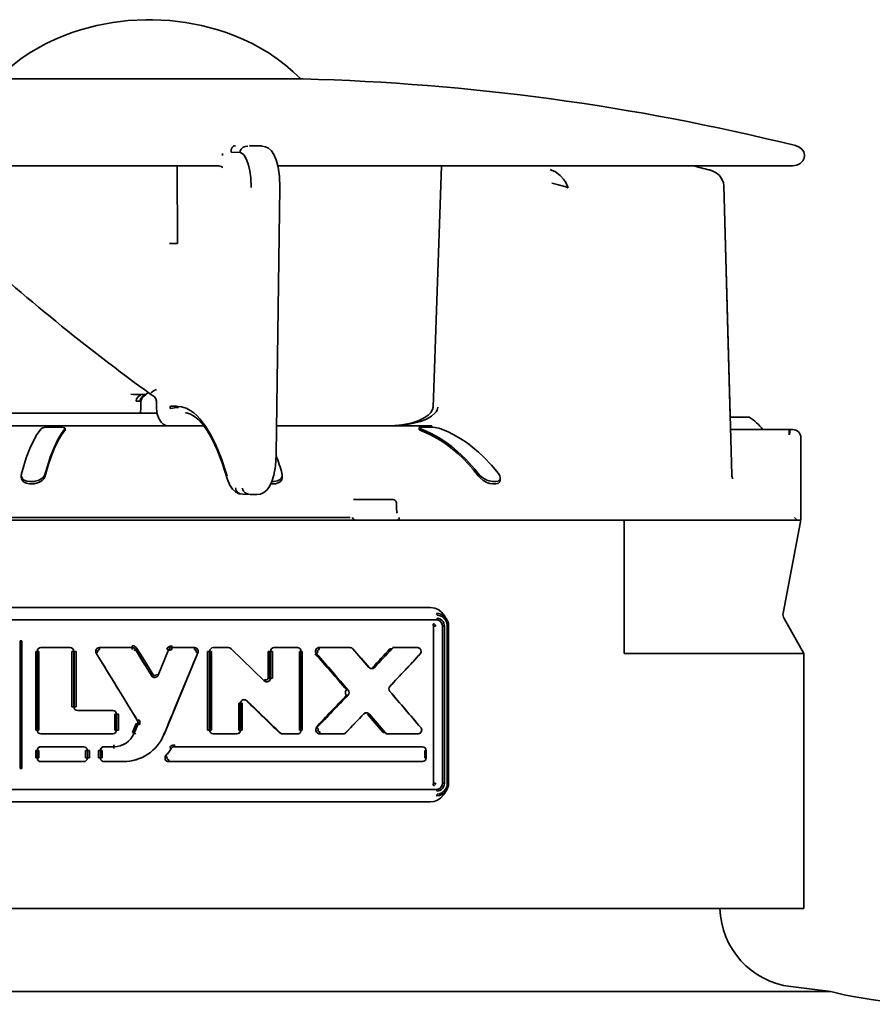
# Model space of a CAD drawing. Extents: x 6.5 to 64.9, y -6 to 65.8.
# Tile 7 of 25: x 17 to 21.2, y 23.4 to 28.2. Entities that reach past the tile are written whole.
import ezdxf

# ---------------------------------------------------------------- set-up
doc = ezdxf.new("R2010")
doc.units = 0
doc.header["$MEASUREMENT"] = 0

msp = doc.modelspace()

# ---------------------------------------------------------------- linework, layer by layer
at = {"color": 7, "lineweight": 35}
for p, q in [((17.289504, 27.871493), (16.883035, 27.871493)), ((18.299863, 27.871493), (17.289501, 27.871493)), ((18.383191, 27.871493), (18.299866, 27.871493)), ((18.371685, 27.871493), (18.383186, 27.871493)), ((18.123078, 27.546853), (18.181062, 27.545253)), ((18.076747, 27.513562), (18.033479, 27.514802)), ((16.201129, 27.448964), (17.970604, 27.448964)), ((17.770263, 27.448964), (17.772306, 27.071492)), ((17.970622, 27.448896), (17.96972, 27.448959)), ((17.970832, 27.448894), (17.970622, 27.448896)), ((18.260332, 27.448966), (20.758994, 27.448966)), ((19.05675, 27.448966), (19.015729, 26.275851)), ((20.718626, 27.448966), (20.280235, 27.448966)), ((20.718626, 27.448966), (20.758994, 27.448966)), ((18.269858, 27.3435), (18.252615, 26.04831)), ((20.428657, 27.353234), (20.428659, 27.35311)), ((20.428659, 27.35311), (20.46862, 25.943935)), ((20.428671, 27.352754), (20.428666, 27.352891)), ((20.460616, 26.226141), (20.428671, 27.352754)), ((17.772332, 27.071492), (17.733965, 27.071497)), ((17.546061, 26.337619), (17.563447, 26.337179)), ((17.614643, 26.336689), (17.595579, 26.336689)), ((17.618594, 26.336619), (17.596057, 26.336569)), ((17.630594, 26.346138), (17.618091, 26.336776)), ((17.618594, 26.336636), (17.621078, 26.336704)), ((17.643679, 26.336725), (17.642526, 26.337439)), ((17.571152, 26.303985), (17.590745, 26.303985)), ((17.594143, 26.269058), (17.594511, 26.303723)), ((17.670586, 26.269072), (17.670218, 26.303723)), ((17.634817, 26.246328), (16.267509, 26.246328)), ((17.672919, 26.246328), (17.634817, 26.246328)), ((17.738226, 26.279319), (17.7366, 26.279311)), ((17.737778, 26.268741), (17.739124, 26.268935)), ((17.777002, 26.273753), (17.776589, 26.279035)), ((17.812095, 26.247885), (17.811683, 26.247907)), ((17.812111, 26.247883), (17.811685, 26.247907)), ((20.552928, 26.226141), (20.460616, 26.226141)), ((16.27884, 26.184728), (17.462788, 26.184728)), ((17.140951, 26.184728), (17.140951, 26.178286)), ((17.210016, 26.184728), (17.140951, 26.184728)), ((17.140951, 26.178286), (17.210016, 26.178286)), ((17.210016, 26.178286), (17.210016, 26.184728)), ((17.226228, 26.163477), (17.226228, 26.171755)), ((17.462788, 26.184728), (17.634818, 26.184728)), ((17.634818, 26.184728), (17.820879, 26.184728)), ((17.820879, 26.184728), (17.900355, 26.184728)), ((18.254432, 26.184728), (18.990796, 26.184728)), ((18.947324, 26.16724), (18.947324, 26.175477)), ((18.951794, 26.184728), (18.951794, 26.178286)), ((19.010124, 26.184728), (18.951794, 26.184728)), ((18.951794, 26.178286), (19.010124, 26.178286)), ((19.010124, 26.178286), (19.010124, 26.184728)), ((19.012339, 26.178072), (19.010125, 26.178298)), ((19.053794, 26.169741), (19.052523, 26.17021)), ((20.462315, 26.166218), (20.747529, 26.166218)), ((20.747529, 26.166218), (20.764451, 26.166218)), ((20.747529, 26.141218), (20.747529, 26.166218)), ((20.751521, 26.166017), (20.748997, 26.141144)), ((20.803821, 25.72622), (20.803821, 26.126848)), ((17.013045, 25.934018), (17.013045, 25.94498)), ((17.053358, 25.914062), (17.071479, 25.914062)), ((18.231354, 25.914062), (18.241981, 25.914062)), ((18.281824, 25.933689), (18.281824, 25.944666)), ((19.304741, 25.914062), (19.320046, 25.914062)), ((19.341936, 25.919978), (19.341936, 25.931171)), ((20.468625, 25.943714), (20.46862, 25.943933)), ((17.071436, 25.902573), (17.053406, 25.902573)), ((18.24194, 25.902592), (18.226646, 25.902592)), ((19.320014, 25.902597), (19.304718, 25.902597)), ((18.091528, 25.851263), (18.091156, 25.85127)), ((18.091963, 25.851255), (18.091528, 25.851263)), ((18.09153, 25.851337), (18.126761, 25.850465)), ((18.126403, 25.850395), (18.127542, 25.850378)), ((18.127389, 25.85039), (18.157571, 25.850174)), ((18.127389, 25.850378), (18.127542, 25.850378)), ((18.157739, 25.85016), (18.15757, 25.850162)), ((18.646464, 25.826219), (18.628231, 25.826219)), ((18.646464, 25.826219), (18.818319, 25.826219)), ((18.838004, 25.806534), (18.838004, 25.782733)), ((15.331909, 25.739095), (17.634818, 25.739088)), ((15.332692, 25.72622), (17.634818, 25.72622)), ((17.634818, 25.739052), (18.61236, 25.738907)), ((19.936944, 25.72622), (17.634818, 25.72622)), ((20.7943, 25.72622), (19.936943, 25.72622)), ((19.944818, 25.718345), (19.944818, 25.077801)), ((20.802036, 25.71687), (20.717538, 25.273961)), ((20.783956, 25.72622), (20.784143, 25.72622)), ((20.784143, 25.72622), (20.803821, 25.72622)), ((20.802177, 25.718345), (20.802036, 25.71687)), ((17.634818, 25.30054), (16.266798, 25.30054)), ((19.002838, 25.30054), (17.634818, 25.30054)), ((19.032872, 25.240315), (16.236765, 25.240315)), ((16.236765, 25.240315), (19.032872, 25.240315)), ((20.722005, 25.247089), (20.818484, 25.077801)), ((19.017899, 24.446043), (19.017899, 25.210711)), ((19.017899, 25.210711), (19.021322, 25.210711)), ((19.021322, 25.210711), (19.027531, 25.210711)), ((19.060866, 25.210711), (19.060866, 24.446043)), ((19.067104, 25.210711), (19.060867, 25.210711)), ((19.060867, 24.446043), (19.060867, 25.210711)), ((19.070709, 25.210711), (19.067104, 25.210711)), ((19.070709, 25.210711), (19.070709, 24.446043)), ((19.090803, 25.210711), (19.084634, 25.210711)), ((19.084634, 24.446043), (19.084634, 25.210711)), ((19.090796, 24.446043), (19.090796, 25.210711)), ((17.006874, 24.517909), (17.006874, 25.138848)), ((17.006874, 25.138848), (17.014682, 25.138848)), ((17.014682, 25.138848), (17.016354, 25.138848)), ((17.016354, 25.138848), (17.016354, 24.517909)), ((17.108461, 25.105629), (17.25078, 25.105629)), ((17.25078, 25.105629), (17.108461, 25.105629)), ((17.251989, 25.105629), (17.25078, 25.105629)), ((17.392925, 25.096645), (17.393014, 25.105629)), ((17.392958, 25.105629), (17.393446, 25.105629)), ((17.393014, 25.105629), (17.552608, 25.105629)), ((17.552608, 25.105629), (17.393014, 25.105629)), ((17.552598, 25.096645), (17.552608, 25.105629)), ((17.552676, 25.114612), (17.552666, 25.105629)), ((17.560279, 25.092355), (17.567965, 25.097046)), ((17.567965, 25.097046), (17.646171, 24.969487)), ((17.646165, 24.969485), (17.567975, 25.097053)), ((17.568047, 25.097072), (17.575636, 25.101712)), ((17.604632, 25.037294), (17.568047, 25.097072)), ((17.575636, 25.101712), (17.603864, 25.055607)), ((17.728923, 25.094547), (17.678116, 24.972001)), ((17.678122, 24.972001), (17.728953, 25.094535)), ((17.720556, 25.097969), (17.728877, 25.094535)), ((17.737295, 25.091099), (17.728953, 25.094535)), ((17.745501, 25.105629), (17.745481, 25.114612)), ((17.745605, 25.105629), (17.745624, 25.096645)), ((17.745605, 25.105629), (17.854966, 25.105629)), ((17.854966, 25.105629), (17.745605, 25.105629)), ((17.85504, 25.096645), (17.854966, 25.105629)), ((17.947241, 25.105629), (17.946434, 25.105629)), ((17.947241, 25.105629), (18.020549, 25.105629)), ((18.020549, 25.105629), (17.947241, 25.105629)), ((18.020594, 25.105629), (18.019372, 25.105629)), ((18.194196, 24.944249), (18.033118, 25.100516)), ((18.033149, 25.100547), (18.19451, 24.944573)), ((18.194522, 24.944571), (18.033153, 25.100545)), ((18.243135, 25.105629), (18.240182, 25.105629)), ((18.243135, 25.105629), (18.356627, 25.105629)), ((18.356627, 25.105629), (18.243135, 25.105629)), ((18.455803, 25.105629), (18.461104, 25.105629)), ((18.461161, 25.105629), (18.461073, 25.105629)), ((18.461161, 25.105629), (18.612378, 25.105629)), ((18.612378, 25.105629), (18.461161, 25.105629)), ((18.703789, 25.009223), (18.625607, 25.099583)), ((18.805636, 25.10017), (18.815601, 25.100516)), ((18.828391, 25.105629), (18.817881, 25.105629)), ((18.82844, 25.105629), (18.940394, 25.105629)), ((18.940394, 25.105629), (18.82844, 25.105629)), ((18.940451, 25.105629), (18.928077, 25.105629)), ((17.084298, 24.704732), (17.084298, 25.087662)), ((17.084298, 25.087662), (17.090422, 25.087662)), ((17.090408, 25.087662), (17.090408, 24.704732)), ((17.090411, 24.704732), (17.090411, 25.087662)), ((17.090411, 25.087662), (17.090411, 24.704732)), ((17.090418, 25.087662), (17.099016, 25.087662)), ((17.099016, 24.704732), (17.099016, 25.087662)), ((17.259609, 25.087662), (17.259609, 24.818192)), ((17.259609, 25.087662), (17.2607, 25.087662)), ((17.2607, 25.087662), (17.268859, 25.087662)), ((17.268859, 25.087662), (17.268859, 24.818192)), ((17.268859, 24.818192), (17.268859, 25.087662)), ((17.26996, 25.087662), (17.26996, 24.818192)), ((17.26996, 25.087662), (17.278106, 25.087662)), ((17.278106, 25.087662), (17.279139, 25.087662)), ((17.279139, 25.087662), (17.279139, 24.818192)), ((17.385206, 25.082986), (17.377585, 25.07831)), ((17.377585, 25.07831), (17.51176, 24.859324)), ((17.603864, 25.055607), (17.634746, 25.005174)), ((17.70705, 24.683026), (17.871636, 25.080826)), ((17.76177, 24.815657), (17.871668, 25.080812)), ((17.863396, 25.084238), (17.871667, 25.080812)), ((17.919326, 24.704732), (17.919326, 25.087662)), ((17.919326, 25.087662), (17.920173, 25.087662)), ((17.920173, 25.087662), (17.928444, 25.087662)), ((17.928444, 25.087662), (17.928444, 24.704732)), ((17.937441, 25.087662), (17.929164, 25.087662)), ((17.929164, 24.704732), (17.929164, 25.087662)), ((17.929164, 25.087662), (17.929164, 24.704732)), ((17.938341, 25.087662), (17.937441, 25.087662)), ((17.938341, 24.704732), (17.938341, 25.087662)), ((18.2129, 24.957458), (18.2129, 25.087662)), ((18.2129, 25.087662), (18.214478, 25.087662)), ((18.214478, 25.087662), (18.222326, 25.087662)), ((18.222326, 25.087662), (18.222326, 24.957458)), ((18.232995, 25.087662), (18.225112, 25.087662)), ((18.225112, 24.957458), (18.225112, 25.087662)), ((18.225112, 25.087662), (18.225112, 24.957458)), ((18.234647, 25.087662), (18.232995, 25.087662)), ((18.234647, 24.957458), (18.234647, 25.087662)), ((18.366364, 25.087662), (18.366364, 24.70459)), ((18.366364, 25.087662), (18.374589, 25.087662)), ((18.374589, 24.70459), (18.374589, 25.087662)), ((18.374606, 25.087662), (18.378348, 25.087662)), ((18.378348, 25.087662), (18.378348, 24.70459)), ((18.447795, 25.075734), (18.44266, 25.075734)), ((19.944818, 25.077801), (20.818484, 25.077801)), ((20.818484, 25.077801), (20.818484, 23.836783)), ((17.61966, 25.01275), (17.604632, 25.037294)), ((17.612962, 25.023688), (17.604633, 25.037292)), ((17.634818, 25.005219), (17.653827, 24.974175)), ((18.72985, 25.008937), (18.720543, 25.009273)), ((17.64617, 24.969487), (17.653831, 24.974178)), ((17.669603, 24.962831), (17.669243, 24.962656)), ((17.669798, 24.975435), (17.678106, 24.972001)), ((17.677981, 24.972049), (17.678244, 24.971948)), ((18.197759, 24.951016), (18.192966, 24.945864)), ((18.2129, 24.957458), (18.214477, 24.957458)), ((18.214477, 24.957458), (18.222326, 24.957458)), ((18.225112, 24.957458), (18.232995, 24.957458)), ((18.232995, 24.957458), (18.234647, 24.957458)), ((18.207055, 24.939493), (18.207097, 24.939493)), ((18.602867, 24.899395), (18.596304, 24.899912)), ((17.511836, 24.85935), (17.578789, 24.749881)), ((18.602342, 24.874969), (18.595217, 24.874969)), ((17.2607, 24.818192), (17.259609, 24.818192)), ((17.268859, 24.818192), (17.2607, 24.818192)), ((17.26996, 24.818192), (17.278107, 24.818192)), ((17.278107, 24.818192), (17.279139, 24.818192)), ((18.070629, 24.834938), (18.070629, 24.704732)), ((18.070629, 24.834938), (18.079386, 24.834938)), ((18.086442, 24.834938), (18.079224, 24.834938)), ((18.079385, 24.834938), (18.079386, 24.704732)), ((18.079385, 24.704732), (18.079385, 24.834938)), ((18.079386, 24.704732), (18.079386, 24.834938)), ((18.086442, 24.834938), (18.086442, 24.704732)), ((18.108215, 24.847821), (18.109796, 24.848061)), ((18.110361, 24.848145), (18.271928, 24.691114)), ((17.286939, 24.800225), (17.458444, 24.800225)), ((17.458444, 24.800225), (17.286939, 24.800225)), ((17.467425, 24.782261), (17.467425, 24.704732)), ((17.467425, 24.782261), (17.467941, 24.782261)), ((17.467941, 24.782261), (17.476492, 24.782261)), ((17.476492, 24.782261), (17.476492, 24.704732)), ((17.476492, 24.704732), (17.476492, 24.782261)), ((17.476703, 24.782261), (17.485266, 24.782261)), ((17.485266, 24.782261), (17.485736, 24.782261)), ((17.485736, 24.782261), (17.485736, 24.704732)), ((18.591953, 24.691919), (18.678691, 24.783467)), ((18.695907, 24.782883), (18.704252, 24.783162)), ((18.704822, 24.783181), (18.782492, 24.692803)), ((17.553342, 24.693248), (17.571489, 24.737126)), ((17.579964, 24.733618), (17.561781, 24.689754)), ((17.561808, 24.689725), (17.569372, 24.70804)), ((17.569372, 24.70804), (17.579938, 24.733618)), ((17.571697, 24.737039), (17.57998, 24.73361)), ((17.586385, 24.754507), (17.578705, 24.749828)), ((17.579938, 24.733618), (17.588281, 24.730169)), ((18.450772, 24.717263), (18.445119, 24.717736)), ((17.090413, 24.704732), (17.084298, 24.704732)), ((17.099016, 24.704732), (17.090418, 24.704732)), ((17.458444, 24.686767), (17.108461, 24.686767)), ((17.108461, 24.686767), (17.458444, 24.686767)), ((17.458444, 24.686767), (17.458705, 24.686767)), ((17.467941, 24.704732), (17.467425, 24.704732)), ((17.476492, 24.704732), (17.467941, 24.704732)), ((17.485266, 24.704732), (17.476703, 24.704732)), ((17.485736, 24.704732), (17.485266, 24.704732)), ((17.55352, 24.693173), (17.561768, 24.689761)), ((17.570082, 24.686306), (17.561808, 24.689725)), ((17.706872, 24.683081), (17.70705, 24.683026)), ((17.920173, 24.704732), (17.919326, 24.704732)), ((17.928444, 24.704732), (17.920173, 24.704732)), ((17.937441, 24.704732), (17.929164, 24.704732)), ((17.938341, 24.704732), (17.937441, 24.704732)), ((17.946434, 24.686767), (17.947241, 24.686767)), ((18.061312, 24.686767), (17.947241, 24.686767)), ((17.947241, 24.686767), (18.061312, 24.686767)), ((18.070629, 24.704732), (18.079388, 24.704732)), ((18.079389, 24.704732), (18.086442, 24.704732)), ((18.271928, 24.691114), (18.269057, 24.691484)), ((18.284436, 24.686044), (18.281093, 24.686044)), ((18.282378, 24.686044), (18.284631, 24.686041)), ((18.356771, 24.686623), (18.284631, 24.686046)), ((18.284631, 24.686041), (18.356771, 24.686623)), ((18.366364, 24.70459), (18.374605, 24.70459)), ((18.374606, 24.70459), (18.378348, 24.70459)), ((18.463565, 24.686767), (18.458234, 24.686767)), ((18.463534, 24.686767), (18.463626, 24.686767)), ((18.578911, 24.686767), (18.463626, 24.686767)), ((18.463626, 24.686767), (18.578911, 24.686767)), ((18.57896, 24.686767), (18.572152, 24.686767)), ((18.591432, 24.691943), (18.591953, 24.691919)), ((18.782492, 24.692803), (18.773044, 24.693109)), ((18.785565, 24.686767), (18.79555, 24.686767)), ((18.942765, 24.686767), (18.79555, 24.686767)), ((18.79555, 24.686767), (18.942765, 24.686767)), ((18.942823, 24.686767), (18.930407, 24.686767)), ((17.108461, 24.623886), (17.316273, 24.623886)), ((17.316273, 24.623886), (17.108461, 24.623886)), ((17.317113, 24.623886), (17.316273, 24.623886)), ((17.415674, 24.623886), (17.46289, 24.623886)), ((17.46289, 24.623886), (17.415674, 24.623886)), ((17.462845, 24.614902), (17.46289, 24.623886)), ((17.463184, 24.632869), (17.463139, 24.623886)), ((17.734757, 24.620465), (17.74223, 24.615688)), ((17.742509, 24.615512), (17.742282, 24.615721)), ((17.74296, 24.616509), (17.742348, 24.615615)), ((17.757494, 24.623884), (17.756308, 24.623846)), ((17.757495, 24.623886), (17.757471, 24.632869)), ((17.757622, 24.623886), (18.963786, 24.623886)), ((18.963786, 24.623886), (17.757622, 24.623886)), ((17.084298, 24.569339), (17.084298, 24.60592)), ((17.084298, 24.60592), (17.090422, 24.60592)), ((17.090413, 24.569339), (17.084298, 24.569339)), ((17.099016, 24.60592), (17.090402, 24.60592)), ((17.090408, 24.569339), (17.090408, 24.60592)), ((17.099016, 24.569339), (17.090408, 24.569339)), ((17.099016, 24.569339), (17.099016, 24.60592)), ((17.325169, 24.60592), (17.325169, 24.569339)), ((17.325169, 24.60592), (17.326085, 24.60592)), ((17.326085, 24.569339), (17.325169, 24.569339)), ((17.326085, 24.60592), (17.334352, 24.60592)), ((17.334352, 24.569339), (17.326085, 24.569339)), ((17.334352, 24.60592), (17.334352, 24.569339)), ((17.334352, 24.569339), (17.334352, 24.60592)), ((17.335101, 24.60592), (17.335101, 24.569339)), ((17.335101, 24.60592), (17.343361, 24.60592)), ((17.335101, 24.569339), (17.343361, 24.569339)), ((17.343361, 24.60592), (17.344223, 24.60592)), ((17.343361, 24.569339), (17.344223, 24.569339)), ((17.344223, 24.60592), (17.344223, 24.569339)), ((17.389172, 24.569339), (17.389172, 24.60592)), ((17.389172, 24.60592), (17.397606, 24.60592)), ((17.397609, 24.569339), (17.389172, 24.569339)), ((17.406563, 24.60592), (17.397609, 24.60592)), ((17.397609, 24.569339), (17.397609, 24.60592)), ((17.397609, 24.60592), (17.397609, 24.569339)), ((17.406563, 24.569339), (17.397609, 24.569339)), ((17.406563, 24.60592), (17.406563, 24.569339)), ((17.60031, 24.57155), (17.600153, 24.571483)), ((17.653542, 24.607116), (17.653675, 24.607234)), ((17.716182, 24.581429), (17.716481, 24.581111)), ((17.723108, 24.575303), (17.716361, 24.58127)), ((18.974703, 24.60592), (18.974703, 24.569339)), ((18.974703, 24.60592), (18.981196, 24.60592)), ((18.974703, 24.569339), (18.981237, 24.569339)), ((18.981196, 24.569339), (18.981196, 24.60592)), ((17.014682, 24.517909), (17.006874, 24.517909)), ((17.016354, 24.517909), (17.014682, 24.517909)), ((17.316273, 24.551375), (17.108461, 24.551375)), ((17.108461, 24.551375), (17.316273, 24.551375)), ((17.316273, 24.551375), (17.317113, 24.551375)), ((17.509524, 24.551375), (17.415674, 24.551375)), ((17.415674, 24.551375), (17.509524, 24.551375)), ((17.509647, 24.551375), (17.509524, 24.551375)), ((17.51002, 24.551375), (17.509862, 24.551375)), ((17.729844, 24.560357), (17.729831, 24.551372)), ((18.963786, 24.551375), (17.729831, 24.551375)), ((17.729831, 24.551375), (18.963786, 24.551375)), ((19.021322, 24.446043), (19.017899, 24.446043)), ((19.027531, 24.446043), (19.021322, 24.446043)), ((19.067105, 24.446043), (19.060867, 24.446043)), ((19.070707, 24.446043), (19.067106, 24.446043)), ((19.084634, 24.446043), (19.090803, 24.446043)), ((16.236765, 24.416439), (19.032872, 24.416439)), ((19.032872, 24.416439), (16.236765, 24.416439)), ((17.634818, 24.356216), (16.266798, 24.356216)), ((19.002838, 24.356216), (17.634818, 24.356216)), ((14.451152, 23.836783), (17.634818, 23.836783)), ((17.634818, 23.836783), (20.818484, 23.836783)), ((14.319952, 23.432802), (17.634818, 23.432802)), ((17.634818, 23.432802), (14.319952, 23.432802)), ((17.634818, 23.432802), (20.949685, 23.432802)), ((20.949685, 23.432802), (17.634818, 23.432802)), ((20.949685, 23.432802), (20.75526, 23.457113))]:
    msp.add_line(p, q, dxfattribs=at)
for points in [[(16.897947, 27.871493), (16.934243, 27.906482), (16.972225, 27.938939), (17.011573, 27.968853), (17.05196, 27.996213), (17.09307, 28.021017), (17.134639, 28.04334), (17.17642, 28.06329), (17.218173, 28.08098), (17.259649, 28.096515), (17.300619, 28.110008), (17.380626, 28.131353), (17.457546, 28.145978), (17.53346, 28.155083), (17.618685, 28.15936), (17.634818, 28.159492)], [(18.37169, 27.871493), (18.335395, 27.906482), (18.297411, 27.938939), (18.258063, 27.968853), (18.217676, 27.996213), (18.176566, 28.021017), (18.134998, 28.04334), (18.093216, 28.06329), (18.051463, 28.08098), (18.009987, 28.096515), (17.969017, 28.110008), (17.88901, 28.131353), (17.81209, 28.145978), (17.736176, 28.155083), (17.650951, 28.15936), (17.634818, 28.159492)], [(18.03348, 27.514802), (18.033853, 27.528302), (18.038062, 27.538695), (18.045022, 27.545089), (18.048003, 27.546204)], [(18.076674, 27.513562), (18.077876, 27.521302), (18.08183, 27.52947), (18.092337, 27.539024), (18.101023, 27.543063), (18.114881, 27.545147)], [(18.269858, 27.3435), (18.267968, 27.396812), (18.261647, 27.442598), (18.252407, 27.478152), (18.241485, 27.503818), (18.229737, 27.521276), (18.215382, 27.534216), (18.201181, 27.541441), (18.183291, 27.545168), (18.180804, 27.545284)], [(20.77828, 27.546944), (20.795843, 27.539985), (20.808913, 27.530109), (20.818373, 27.5166), (20.822305, 27.500976), (20.820152, 27.48588), (20.812916, 27.472635), (20.800317, 27.460829), (20.783968, 27.452823), (20.764042, 27.44912), (20.758994, 27.448966)], [(18.131325, 27.343584), (18.128776, 27.390649), (18.124082, 27.42527), (18.118017, 27.452246), (18.10862, 27.479517), (18.098917, 27.498152), (18.093754, 27.504299), (18.087753, 27.509126), (18.076747, 27.513562)], [(17.993348, 27.441204), (17.985465, 27.446099), (17.972954, 27.448839), (17.970841, 27.448894)], [(19.672038, 27.342114), (19.660247, 27.368111), (19.650208, 27.383372), (19.633044, 27.402469), (19.611216, 27.418936), (19.592095, 27.428012), (19.584915, 27.430211)], [(20.408695, 27.400419), (20.392269, 27.414308), (20.372252, 27.424574)], [(20.372264, 27.424571), (20.392317, 27.414279), (20.408025, 27.401137), (20.420066, 27.384687), (20.427047, 27.36604), (20.428657, 27.353237)], [(19.672253, 27.342121), (19.655618, 27.347768), (19.618667, 27.357908), (19.593697, 27.36374)], [(17.571152, 26.303985), (17.573747, 26.315947), (17.581036, 26.326188), (17.591656, 26.334281), (17.596047, 26.336586)], [(17.590658, 26.303985), (17.591768, 26.310949), (17.595247, 26.318131), (17.601173, 26.325234), (17.608898, 26.33135), (17.618594, 26.336619)], [(17.594511, 26.303723), (17.597069, 26.314822), (17.604464, 26.325316), (17.616326, 26.334257), (17.621071, 26.336701)], [(17.642526, 26.337439), (17.641541, 26.338412), (17.641158, 26.339541), (17.641382, 26.340868), (17.642672, 26.343052), (17.647984, 26.348202), (17.656156, 26.353926), (17.669854, 26.360517)], [(17.670218, 26.303723), (17.667234, 26.315716), (17.660229, 26.32535), (17.646887, 26.335094), (17.643655, 26.336704)], [(17.670586, 26.269072), (17.673729, 26.242592), (17.68173, 26.220021), (17.693145, 26.202667), (17.701184, 26.194657)], [(17.739124, 26.268935), (17.758182, 26.271581), (17.777002, 26.273753)], [(17.776614, 26.279035), (17.791879, 26.277134), (17.815218, 26.269769), (17.838063, 26.257514), (17.852249, 26.247076), (17.866879, 26.233862), (17.881416, 26.218497), (17.909218, 26.18247), (17.936201, 26.137818), (17.961038, 26.087221), (17.986358, 26.024463), (18.009478, 25.954253), (18.013623, 25.940187)], [(18.013355, 25.933357), (17.99067, 26.004408), (17.966232, 26.06719), (17.941479, 26.119217), (17.916251, 26.162251), (17.894315, 26.19237), (17.871833, 26.216628), (17.850264, 26.233763), (17.832102, 26.243279), (17.814933, 26.247662), (17.812122, 26.247883)], [(19.015688, 26.275853), (19.012883, 26.263111), (19.004765, 26.249491), (18.990921, 26.235642), (18.971918, 26.222601), (18.94255, 26.208535), (18.908651, 26.197704), (18.864207, 26.189025), (18.817401, 26.184998), (18.801766, 26.184728)], [(18.801766, 26.184728), (18.857311, 26.187107), (18.888273, 26.190755), (18.920436, 26.196676), (18.954009, 26.205774), (18.983557, 26.217267), (19.008121, 26.231235), (19.024572, 26.245434), (19.030507, 26.252958), (19.034949, 26.260931), (19.038451, 26.275368)], [(17.109369, 26.169741), (17.089114, 26.142754), (17.076618, 26.121677), (17.054205, 26.074449), (17.036981, 26.028709), (17.01688, 25.962827), (17.013963, 25.951949)], [(17.14095, 26.178296), (17.125563, 26.176015), (17.118537, 26.17429), (17.110721, 26.170909), (17.109369, 26.169741)], [(17.129903, 25.951949), (17.141527, 25.993213), (17.154083, 26.032088), (17.172275, 26.0795), (17.192355, 26.121305), (17.208021, 26.147252), (17.225309, 26.169741)], [(17.225309, 26.161439), (17.208814, 26.139908), (17.192896, 26.113553), (17.17307, 26.072215), (17.163665, 26.048882), (17.145869, 25.997238), (17.129905, 25.9411)], [(17.226227, 26.171755), (17.226054, 26.172577), (17.224775, 26.174083), (17.222481, 26.175376), (17.210006, 26.178286)], [(18.947325, 26.175477), (18.947401, 26.175013), (18.948045, 26.173999), (18.949399, 26.172879), (18.955872, 26.169741)], [(18.955874, 26.161439), (18.948661, 26.165166), (18.947639, 26.166279), (18.947327, 26.16724)], [(18.955872, 26.169741), (19.003147, 26.148951), (19.048405, 26.123816), (19.077916, 26.104465), (19.106479, 26.083319), (19.134359, 26.060188), (19.174324, 26.022346), (19.218225, 25.973528), (19.235472, 25.951949)], [(19.235469, 25.9411), (19.21244, 25.970026), (19.18779, 25.998208), (19.162019, 26.024932), (19.135393, 26.049889), (19.107749, 26.073181), (19.079235, 26.094622), (19.049606, 26.114339), (19.003236, 26.140403), (18.955874, 26.161439)], [(19.052523, 26.17021), (19.043989, 26.17275), (19.024727, 26.176513), (19.012339, 26.178072)], [(19.33339, 25.951949), (19.299289, 25.993249), (19.262642, 26.03197), (19.236674, 26.056305), (19.209459, 26.079306), (19.180603, 26.101105), (19.150749, 26.121067), (19.112734, 26.142975), (19.088159, 26.155167), (19.05379, 26.169741)], [(18.157739, 25.85016), (18.176321, 25.852702), (18.192953, 25.860125), (18.207479, 25.872301), (18.219583, 25.888854), (18.230927, 25.91293), (18.240693, 25.945108), (18.248493, 25.988397), (18.252512, 26.042706), (18.252615, 26.04831)], [(17.013044, 25.94498), (17.0147, 25.935916), (17.019634, 25.927597), (17.027766, 25.920715), (17.039473, 25.915821), (17.053357, 25.914062)], [(17.053405, 25.902585), (17.036428, 25.905276), (17.023195, 25.912711), (17.015607, 25.92263), (17.013046, 25.934018)], [(17.080822, 25.914782), (17.095404, 25.918639), (17.108262, 25.925144), (17.118644, 25.933513), (17.125748, 25.942462), (17.129903, 25.951949)], [(17.129905, 25.9411), (17.124108, 25.928936), (17.113769, 25.917887), (17.098771, 25.908643), (17.080823, 25.903316)], [(18.027827, 25.896063), (18.016518, 25.923183), (18.013356, 25.93336)], [(18.281824, 25.933696), (18.279319, 25.922465), (18.27184, 25.912629), (18.261943, 25.906487), (18.249342, 25.903085), (18.24194, 25.902592)], [(18.241981, 25.914066), (18.258868, 25.916726), (18.271907, 25.923993), (18.27933, 25.933624), (18.281826, 25.944666)], [(19.276923, 25.909385), (19.259505, 25.919084), (19.244827, 25.930777), (19.235469, 25.9411)], [(19.235472, 25.951949), (19.245149, 25.941508), (19.257241, 25.931836), (19.276922, 25.920763)], [(19.276922, 25.920763), (19.289667, 25.916239), (19.304747, 25.914062)], [(19.304717, 25.902597), (19.290914, 25.904467), (19.276923, 25.909385)], [(19.341933, 25.919987), (19.34011, 25.912125), (19.334325, 25.906026), (19.327938, 25.903474), (19.320014, 25.902597)], [(19.320049, 25.914069), (19.331193, 25.915938), (19.33866, 25.921165), (19.341154, 25.925829), (19.34194, 25.931171)], [(19.34194, 25.931171), (19.339691, 25.94139), (19.33339, 25.951949)], [(18.027827, 25.896063), (18.040202, 25.877085), (18.054778, 25.863378), (18.072412, 25.854485), (18.091156, 25.85127)], [(18.126406, 25.850474), (18.112366, 25.853017), (18.101864, 25.858623), (18.094114, 25.866834), (18.091064, 25.87281), (18.089518, 25.881602)], [(18.62253, 25.73828), (18.628265, 25.731194), (18.633004, 25.727301)], [(18.845029, 25.727301), (18.84824, 25.730077), (18.850143, 25.733652), (18.85106, 25.73828)], [(20.772681, 25.73871), (20.780969, 25.730307), (20.783425, 25.72664), (20.78379, 25.726275), (20.7839, 25.726225), (20.783956, 25.72622)], [(19.066799, 25.266289), (19.054503, 25.280175), (19.039965, 25.290705), (19.023914, 25.297508), (19.002838, 25.30054)], [(19.078841, 25.248151), (19.066997, 25.260428), (19.052464, 25.268608), (19.042573, 25.271366), (19.032718, 25.272255)], [(19.032718, 25.272255), (19.03313, 25.271724), (19.033833, 25.270016), (19.034602, 25.263578)], [(19.034602, 25.248829), (19.033667, 25.241867), (19.032872, 25.240315)], [(19.060867, 25.210711), (19.059488, 25.21988), (19.055474, 25.22818), (19.049255, 25.234716), (19.04136, 25.238921), (19.032872, 25.240315)], [(19.032872, 25.240315), (19.045115, 25.237335), (19.050919, 25.233349), (19.055588, 25.228012), (19.058868, 25.221707), (19.060867, 25.210711)], [(19.084634, 25.210711), (19.08218, 25.227084), (19.075017, 25.241906), (19.063895, 25.253594), (19.049776, 25.261098), (19.034602, 25.263578)], [(19.034602, 25.248829), (19.043094, 25.247767), (19.051079, 25.244621), (19.058172, 25.239599), (19.063895, 25.232996), (19.068024, 25.225112), (19.070709, 25.210711)], [(19.017286, 25.221755), (19.016901, 25.221166), (19.016255, 25.219431), (19.015555, 25.213241)], [(19.027531, 25.210711), (19.026803, 25.2148), (19.024538, 25.218513), (19.021102, 25.220962), (19.017286, 25.221755)], [(18.462123, 25.096645), (18.461838, 25.103032), (18.461424, 25.105288), (18.461306, 25.105526), (18.461247, 25.105593), (18.461161, 25.105629)], [(18.953046, 25.075268), (18.957583, 25.084416), (18.956531, 25.094564), (18.951794, 25.101275), (18.944515, 25.105122), (18.940394, 25.105629)], [(18.447793, 25.075736), (18.44784, 25.075741), (18.447973, 25.075789), (18.448682, 25.076205), (18.455426, 25.081701)], [(18.587926, 24.893443), (18.593803, 24.898316), (18.595099, 24.899155), (18.595533, 24.899359), (18.595743, 24.899405)], [(18.587665, 24.881227), (18.59248, 24.876795), (18.594619, 24.875214), (18.595074, 24.874998), (18.595219, 24.874972)], [(18.458167, 24.710987), (18.453327, 24.71542), (18.4513, 24.716999), (18.450909, 24.717213), (18.450797, 24.717239)], [(18.942765, 24.686767), (18.950621, 24.688685), (18.957844, 24.695656), (18.960225, 24.705385), (18.957159, 24.714923), (18.955935, 24.716542)], [(18.463626, 24.686767), (18.463677, 24.686779), (18.463711, 24.686801), (18.463781, 24.686885), (18.463887, 24.687101), (18.464085, 24.687844), (18.464593, 24.695749)], [(19.015555, 24.443513), (19.016491, 24.436552), (19.017286, 24.435002)], [(19.017286, 24.435002), (19.021091, 24.43579), (19.02452, 24.438224), (19.026799, 24.441942), (19.027531, 24.446043)], [(19.032872, 24.416439), (19.041575, 24.417907), (19.049385, 24.422136), (19.055584, 24.428737), (19.059526, 24.436999), (19.060867, 24.446043)], [(19.060867, 24.446043), (19.058051, 24.433104), (19.054299, 24.426986), (19.049178, 24.42198), (19.043215, 24.41853), (19.032872, 24.416439)], [(19.070709, 24.446043), (19.069708, 24.437112), (19.066723, 24.428656), (19.061986, 24.421187), (19.055664, 24.415081), (19.04819, 24.410734), (19.034602, 24.407928)], [(19.034602, 24.393176), (19.046359, 24.394651), (19.057425, 24.398979), (19.070139, 24.408795), (19.07927, 24.422201), (19.083277, 24.433803), (19.084634, 24.446043)], [(19.066817, 24.390485), (19.053357, 24.375553), (19.03697, 24.364446), (19.0201, 24.358247), (19.002838, 24.356216)], [(19.078833, 24.408596), (19.069622, 24.398484), (19.058396, 24.390819), (19.045924, 24.386104), (19.032718, 24.384499)], [(19.032718, 24.384499), (19.033129, 24.385025), (19.033835, 24.38675), (19.034602, 24.393176)], [(19.034602, 24.407928), (19.034085, 24.413346), (19.033401, 24.415555), (19.032872, 24.416439)], [(20.949685, 23.432802), (21.01407, 23.417428), (21.057617, 23.409013), (21.145517, 23.394893), (21.30063, 23.37121)]]:
    msp.add_lwpolyline(points, dxfattribs=at)
for centre, radius, start, end in [((18.089529, 16.703638), 11.171715, 76.073595, 88.493741), ((18.053854, 27.518015), 0.028789, 87.970726, 101.728715), ((18.120072, 27.47015), 0.076786, 81.302651, 87.963274), ((17.834362, 27.493531), 0.157434, 2.011328, 5.445114), ((17.970714, 27.459383), 0.010492, 270.64321, 296.036405), ((21.353846, 31.492485), 4.18362, 255.130245, 256.220009), ((20.328749, 27.312427), 0.120297, 68.797695, 76.255756), ((20.329237, 27.314078), 0.118576, 68.729209, 76.294682), ((24.235696, 35.380963), 11.191781, 227.941762, 233.906116), ((17.625285, 29.150155), 2.81364, 268.386509, 269.395054), ((17.613106, 28.099466), 1.762977, 268.385901, 269.445605), ((17.615754, 26.368689), 0.032008, 268.011873, 274.190278), ((17.618293, 26.317766), 0.019146, 81.633424, 90.009838), ((17.470332, 26.270295), 0.123819, 348.838844, 359.416109), ((17.78778, 26.279662), 0.051181, 180.393059, 192.32249), ((17.751282, 25.156642), 1.122704, 88.708325, 90.519076), ((17.731628, 26.231367), 0.047707, 230.307712, 257.791321), ((20.434818, 26.029781), 0.229143, 36.542752, 58.972932), ((17.223121, 26.171983), 0.003123, 314.2911, 355.787801), ((17.223071, 26.163705), 0.003174, 314.678806, 355.864171), ((20.747529, 26.126961), 0.039257, 84.164507, 89.999975), ((20.764451, 26.126848), 0.03937, 360, 90.000003), ((17.271051, 25.677735), 1.046322, 15.19273, 20.286024), ((17.040384, 25.944913), 0.02734, 165.086738, 179.859071), ((17.071355, 25.976851), 0.062784, 270.112457, 278.672473), ((18.254392, 25.944582), 0.027435, 0.173166, 15.573115), ((20.51288, 25.943916), 0.044043, 180.274295, 202.429257), ((17.071178, 25.96537), 0.062798, 270.231753, 278.835619), ((18.818319, 25.806534), 0.019685, 360, 90.000003), ((18.917348, 25.782298), 0.079338, 179.685857, 196.729669), ((18.637367, 25.735546), 0.009327, 242.107697, 269.73265), ((18.840773, 25.735113), 0.008896, 270.303907, 298.576703), ((19.936939, 25.718338), 0.00788, 0.040953, 89.967218), ((20.794303, 25.718345), 0.007874, 0, 90.007386), ((18.751949, 25.041115), 0.387081, 31.649895, 35.569685), ((19.028917, 25.212114), 0.061572, 31.431813, 35.823297), ((19.026762, 25.210908), 0.064034, 359.824085, 35.574125), ((19.026387, 25.210855), 0.064397, 359.871752, 31.214087), ((20.756211, 25.266582), 0.03937, 169.198839, 209.67882), ((19.015439, 25.210812), 0.002448, 357.65046, 87.277011), ((17.108426, 25.087593), 0.018034, 89.888821, 179.774527), ((17.108435, 25.08759), 0.018036, 89.92222, 179.772874), ((17.108421, 25.087607), 0.018017, 89.876943, 179.820057), ((17.25082, 25.087571), 0.018053, 0.28824, 90.129612), ((17.250835, 25.087588), 0.018035, 0.241343, 90.174609), ((17.392886, 25.087655), 0.017937, 104.855036, 211.414139), ((17.392913, 25.08765), 0.017962, 89.679919, 211.358473), ((17.393, 25.087528), 0.0181, 89.956795, 150.433673), ((17.392871, 25.087655), 0.008982, 89.654265, 211.337832), ((17.552614, 25.087605), 0.018025, 31.592227, 90.019339), ((17.552673, 25.087619), 0.026993, 31.539444, 89.993268), ((17.552668, 25.087636), 0.017993, 31.537616, 87.6987), ((17.552664, 25.087629), 0.017997, 31.546045, 85.96067), ((17.552634, 25.087629), 0.017993, 31.56086, 60.8072), ((17.552619, 25.087609), 0.018017, 31.58495, 60.792078), ((17.745486, 25.087612), 0.027, 90.009647, 157.442636), ((17.745596, 25.087593), 0.018036, 89.971732, 157.360018), ((17.745591, 25.0876), 0.018027, 89.953632, 157.378268), ((17.745618, 25.087624), 0.009023, 89.966985, 157.339978), ((17.854555, 25.087528), 0.018102, 76.092849, 89.982346), ((17.855012, 25.087593), 0.01803, 4.169104, 90.146251), ((17.85503, 25.087626), 0.017993, 337.728222, 90.204054), ((17.855086, 25.087648), 0.008989, 337.679447, 90.294015), ((17.855078, 25.087648), 0.01795, 337.60326, 76.230642), ((17.9472, 25.087573), 0.018051, 89.872196, 179.716579), ((17.947187, 25.087588), 0.018033, 89.827178, 179.764159), ((18.020555, 25.087475), 0.018153, 46.056881, 90.021395), ((18.020546, 25.087453), 0.018176, 46.090332, 89.988972), ((18.020553, 25.08747), 0.018157, 46.068451, 90.009968), ((18.243128, 25.087602), 0.018026, 89.978235, 179.811314), ((18.243114, 25.087619), 0.018007, 89.932452, 179.858415), ((18.356669, 25.088023), 0.017608, 66.770905, 90.135616), ((18.356618, 25.087638), 0.017992, 0.077578, 89.969055), ((18.356633, 25.087727), 0.017902, 66.390723, 90.0169), ((18.461266, 25.087662), 0.017985, 90.338636, 221.513215), ((18.461264, 25.087665), 0.017981, 90.318064, 221.545713), ((18.462164, 25.087662), 0.008993, 90.258962, 221.506085), ((18.612351, 25.087886), 0.017746, 41.094837, 89.916462), ((18.612346, 25.088052), 0.017579, 41.010283, 89.900446), ((-12.372984, -2.001117), 41.174823, 40.995321, 41.161626), ((-2.567381, 44.868236), 29.113266, 316.988953, 317.234027), ((-14.535482, 56.24294), 45.630528, 316.803865, 316.9614), ((-4.95517, 47.443742), 32.623628, 316.552791, 316.773106), ((18.828519, 25.088451), 0.017186, 90.264256, 137.012338), ((18.828512, 25.088467), 0.017167, 90.239052, 137.035916), ((18.940347, 25.088938), 0.016692, 52.04821, 89.838113), ((18.940352, 25.088955), 0.016676, 52.206271, 89.85372), ((17.392856, 25.087672), 0.017912, 180.837363, 211.511988), ((-164.486324, -86.502589), 213.365355, 31.427381, 31.53081), ((353.787525, -114.301066), 363.684971, 157.46493, 157.532753), ((-41.028687, -27.049409), 79.081426, 41.064583, 41.233753), ((-20.608694, -9.4317), 52.11691, 41.203284, 41.461444), ((-40.924774, -26.971188), 78.9563, 41.067909, 41.238322), ((-1.74196, 44.25367), 28.214987, 316.739361, 317.177617), ((-1.967725, 44.475184), 28.531307, 316.726503, 317.160114), ((18.717248, 25.0208), 0.017318, 220.665767, 316.730287), ((18.717246, 25.020781), 0.017301, 220.614595, 316.778758), ((18.717346, 25.020771), 0.017303, 220.830401, 270.038731), ((17.661504, 24.978904), 0.017997, 211.557258, 337.438282), ((17.661694, 24.978984), 0.017985, 211.458453, 269.999437), ((17.661494, 24.97888), 0.008991, 211.527807, 337.470503), ((17.661693, 24.978984), 0.017984, 270.000004, 336.97089), ((18.20708, 24.957533), 0.018046, 225.876135, 359.761022), ((18.203976, 24.957396), 0.008914, 225.742373, 0.401953), ((18.207124, 24.957496), 0.017995, 271.173404, 359.873556), ((18.207061, 24.957528), 0.018032, 225.943809, 271.366718), ((18.207047, 24.957557), 0.018051, 232.827465, 241.089412), ((18.589172, 24.887479), 0.01817, 316.473684, 41.028014), ((18.589153, 24.887481), 0.018187, 316.525231, 40.988163), ((18.818901, 24.904915), 0.018393, 137.127987, 220.430548), ((18.819235, 24.904915), 0.018537, 137.236081, 220.347043), ((18.097456, 24.834821), 0.01809, 45.914495, 179.630642), ((18.097403, 24.834871), 0.018022, 87.800996, 179.791165), ((18.097479, 24.834801), 0.018098, 46.012085, 89.989054), ((-35.340737, 76.213398), 74.462886, 316.246163, 316.413424), ((-35.32012, 76.207266), 74.448164, 316.241341, 316.409692), ((-16.944979, 58.877866), 49.191553, 316.017325, 316.272104), ((18.580921, 24.887479), 0.009203, 317.15786, 40.399865), ((-3.839116, 5.38689), 29.887113, 40.297713, 40.742393), ((-4.096658, 5.155553), 30.233334, 40.315858, 40.755653), ((17.286898, 24.818283), 0.018053, 180.288502, 270.13096), ((17.286884, 24.818267), 0.018034, 180.240868, 270.175977), ((-36.771959, -31.526761), 78.676086, 45.606218, 45.769569), ((-72.486543, -68.919332), 130.384128, 45.886229, 45.985236), ((17.458468, 24.782189), 0.018035, 0.226313, 90.076904), ((17.458483, 24.782203), 0.018017, 0.17974, 90.122078), ((-10.913679, 52.938732), 40.846456, 316.248803, 316.425743), ((18.691364, 24.771447), 0.017467, 102.352365, 136.512874), ((18.691343, 24.771556), 0.017361, 40.715687, 136.70416), ((18.691413, 24.77158), 0.017343, 89.820649, 136.532654), ((18.691262, 24.771399), 0.017528, 40.953579, 89.328882), ((-5.641674, 3.952819), 32.034505, 40.347854, 40.559579), ((-8.520775, 1.129478), 36.065204, 40.794924, 40.984222), ((17.563007, 24.740478), 0.017945, 359.999729, 30.785927), ((17.563389, 24.740476), 0.017947, 337.490396, 31.411039), ((17.563007, 24.740478), 0.017945, 337.977179, 0.000019), ((17.563407, 24.740476), 0.026926, 337.492872, 31.407491), ((18.463729, 24.704732), 0.017984, 135.960639, 269.667907), ((18.463737, 24.704734), 0.017987, 135.978999, 269.646802), ((18.464637, 24.704736), 0.008995, 135.994831, 269.726551), ((17.108426, 24.704804), 0.018034, 180.225473, 270.111179), ((17.108435, 24.704804), 0.018036, 180.227126, 270.07778), ((17.108421, 24.704789), 0.018018, 180.180572, 270.122955), ((17.458468, 24.704804), 0.018035, 269.923096, 359.773703), ((17.458483, 24.704789), 0.018017, 269.877922, 359.82026), ((17.463036, 24.730878), 0.106978, 269.921457, 337.390431), ((17.463026, 24.730917), 0.107017, 269.927365, 337.364207), ((17.509698, 24.764892), 0.21351, 269.953231, 337.469969), ((17.5097, 24.76489), 0.213508, 269.95306, 337.470531), ((17.9472, 24.704821), 0.018051, 180.283366, 270.127749), ((17.947187, 24.704806), 0.018033, 180.236565, 270.172788), ((18.061355, 24.704816), 0.018045, 269.859118, 359.733592), ((18.061337, 24.704845), 0.018076, 269.916519, 342.41759), ((18.061331, 24.704849), 0.018083, 269.936511, 342.227889), ((18.284499, 24.704102), 0.01806, 225.938358, 270.418422), ((18.284492, 24.704083), 0.018039, 225.9131, 270.44327), ((18.356618, 24.704614), 0.017992, 270.488616, 359.923604), ((18.356632, 24.70453), 0.017906, 270.445305, 293.57708), ((18.356713, 24.703915), 0.017292, 270.193627, 285.38644), ((18.578894, 24.704535), 0.01777, 270.053102, 316.299548), ((18.578896, 24.704354), 0.017589, 270.046853, 305.097795), ((18.578883, 24.704388), 0.017626, 270.08948, 305.067323), ((18.795636, 24.704052), 0.017294, 220.557303, 269.718894), ((18.795618, 24.704016), 0.017254, 220.501842, 269.774929), ((18.942721, 24.703436), 0.016673, 270.152242, 306.963731), ((18.942725, 24.703424), 0.016661, 270.141239, 306.814461), ((17.108433, 24.605843), 0.018042, 89.914782, 179.750526), ((17.108426, 24.60585), 0.018034, 89.888821, 179.774527), ((17.108443, 24.605855), 0.01803, 89.944214, 121.877595), ((17.316314, 24.605831), 0.018052, 0.284522, 90.128635), ((17.316329, 24.605845), 0.018034, 0.237661, 90.173619), ((17.415642, 24.605838), 0.018046, 89.897666, 179.735199), ((17.415578, 24.605876), 0.017975, 112.277074, 179.863825), ((17.41565, 24.605819), 0.018066, 89.9211, 165.033654), ((17.462894, 24.731275), 0.107394, 286.989635, 302.087031), ((17.509758, 24.765615), 0.276651, 318.258125, 327.192218), ((17.509746, 24.764943), 0.276407, 318.356473, 327.300206), ((17.509624, 24.765361), 0.27682, 318.316298, 327.251951), ((17.757473, 24.605867), 0.027004, 90.004162, 147.275408), ((17.757491, 24.605884), 0.018003, 91.243302, 147.272184), ((17.757639, 24.605787), 0.018104, 90.05338, 147.10591), ((17.757612, 24.60584), 0.018045, 89.964397, 147.194197), ((18.963515, 24.606244), 0.017672, 358.948348, 89.118539), ((17.108433, 24.569419), 0.018042, 180.249474, 270.085218), ((17.108426, 24.569411), 0.018034, 180.225473, 270.111179), ((17.108421, 24.569397), 0.018018, 180.180572, 270.122955), ((17.316314, 24.569431), 0.018052, 269.871365, 359.715478), ((17.316329, 24.569414), 0.018033, 269.826354, 359.763074), ((17.415642, 24.569423), 0.018046, 180.264801, 270.102334), ((17.415578, 24.569383), 0.017975, 180.136175, 247.722926), ((17.415649, 24.56944), 0.018065, 194.57581, 270.080232), ((17.509712, 24.764875), 0.213499, 269.982656, 302.242814), ((17.729732, 24.569342), 0.017964, 138.385752, 270.069672), ((17.729785, 24.569344), 0.017964, 138.387733, 270.143247), ((17.729781, 24.569342), 0.01796, 138.372638, 270.158963), ((17.729823, 24.569344), 0.008983, 138.41015, 270.138234), ((18.963488, 24.569056), 0.017717, 270.965527, 0.916974), ((19.015439, 24.445943), 0.002448, 272.722989, 2.349532), ((19.026762, 24.445849), 0.064034, 324.420459, 0.175977), ((18.751886, 24.615683), 0.387157, 324.432661, 328.34501), ((19.028576, 24.444835), 0.06196, 324.205912, 328.546781), ((20.804109, 23.847772), 0.393701, 181.558002, 262.872558)]:
    msp.add_arc(centre, radius, start, end, dxfattribs=at)
for centre, major_axis, ratio, start_param, end_param in [((19.185581, 26.14135), (0.238244, -0.03433), 0.07347, 2.95815036, 3.15308202), ((18.092374, 25.882751), (0.038091, 0.000204), 0.826839, 3.14384658, 4.67599195)]:
    msp.add_ellipse(centre, major_axis=major_axis, ratio=ratio, start_param=start_param, end_param=end_param, dxfattribs=at)

doc.saveas('drawing.dxf')
